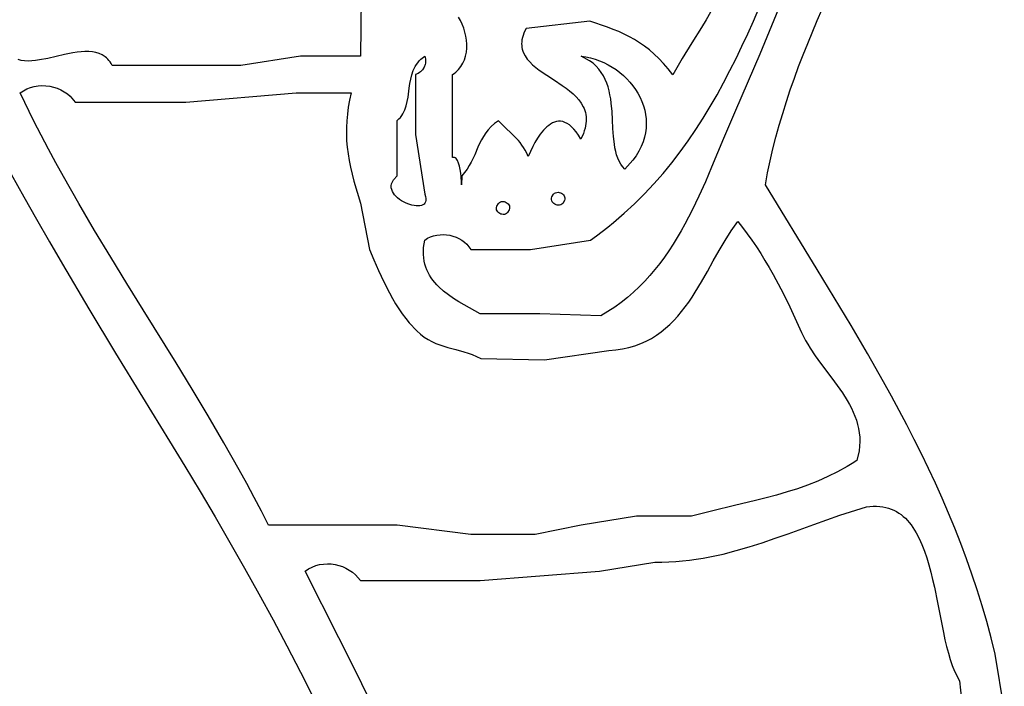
# Model space of a CAD drawing. Extents: x -38.8 to 24, y -17.1 to 3.4.
# Tile 13 of 29: x -34.167 to -33.096, y -3.074 to -2.349. Entities that reach past the tile are written whole.
import ezdxf

# ---------------------------------------------------------------- set-up
doc = ezdxf.new("R2010")
doc.units = 0

msp = doc.modelspace()

# ---------------------------------------------------------------- linework, layer by layer
at = {"color": 7, "linetype": 'CONTINUOUS'}
for p, q in [((-33.795423, -2.319219), (-33.796435, -2.388553)), ((-33.369286, -2.350584), (-33.357528, -2.323221)), ((-33.336436, -2.323922), (-33.362315, -2.386247)), ((-33.299802, -2.349622), (-33.288894, -2.324691)), ((-33.415755, -2.340707), (-33.42065, -2.349095)), ((-33.687752, -2.349898), (-33.689935, -2.346113)), ((-33.685833, -2.353895), (-33.687752, -2.349898)), ((-33.684196, -2.358062), (-33.685833, -2.353895)), ((-33.547062, -2.350501), (-33.616435, -2.358553)), ((-33.527682, -2.3571), (-33.547062, -2.350501)), ((-33.42065, -2.349095), (-33.425689, -2.357453)), ((-33.375377, -2.364164), (-33.369286, -2.350584)), ((-33.310212, -2.374686), (-33.299802, -2.349622)), ((-33.682858, -2.362356), (-33.684196, -2.358062)), ((-33.681837, -2.366737), (-33.682858, -2.362356)), ((-33.61881, -2.363656), (-33.619679, -2.366085)), ((-33.617731, -2.361146), (-33.61881, -2.363656)), ((-33.616435, -2.358553), (-33.617731, -2.361146)), ((-33.521555, -2.359446), (-33.527682, -2.3571)), ((-33.515578, -2.361928), (-33.521555, -2.359446)), ((-33.50974, -2.364582), (-33.515578, -2.361928)), ((-33.504031, -2.367445), (-33.50974, -2.364582)), ((-33.425689, -2.357453), (-33.436045, -2.37421)), ((-33.381636, -2.377656), (-33.375377, -2.364164)), ((-33.68115, -2.371161), (-33.681837, -2.366737)), ((-33.680814, -2.375587), (-33.68115, -2.371161)), ((-33.680846, -2.379973), (-33.680814, -2.375587)), ((-33.621099, -2.372919), (-33.6212, -2.375056)), ((-33.6212, -2.375056), (-33.621126, -2.377126)), ((-33.620817, -2.370714), (-33.621099, -2.372919)), ((-33.620346, -2.368437), (-33.620817, -2.370714)), ((-33.619679, -2.366085), (-33.620346, -2.368437)), ((-33.498442, -2.370556), (-33.504031, -2.367445)), ((-33.492961, -2.373952), (-33.498442, -2.370556)), ((-33.487579, -2.377669), (-33.492961, -2.373952)), ((-33.436045, -2.37421), (-33.446514, -2.391242)), ((-33.315195, -2.387272), (-33.310212, -2.374686)), ((-34.118084, -2.386862), (-34.12729, -2.388964)), ((-34.108979, -2.385046), (-34.118084, -2.386862)), ((-34.10452, -2.384348), (-34.108979, -2.385046)), ((-34.100153, -2.383844), (-34.10452, -2.384348)), ((-34.0959, -2.383576), (-34.100153, -2.383844)), ((-34.091783, -2.383585), (-34.0959, -2.383576)), ((-34.087826, -2.383912), (-34.091783, -2.383585)), ((-34.084049, -2.384598), (-34.087826, -2.383912)), ((-34.080475, -2.385683), (-34.084049, -2.384598)), ((-34.077127, -2.38721), (-34.080475, -2.385683)), ((-33.682084, -2.388454), (-33.681263, -2.384276)), ((-33.681263, -2.384276), (-33.680846, -2.379973)), ((-33.621126, -2.377126), (-33.620886, -2.379134)), ((-33.620886, -2.379134), (-33.620485, -2.381082)), ((-33.620485, -2.381082), (-33.61993, -2.382973)), ((-33.61993, -2.382973), (-33.61923, -2.384809)), ((-33.61923, -2.384809), (-33.617419, -2.388332)), ((-33.482285, -2.381745), (-33.487579, -2.377669)), ((-33.477069, -2.386217), (-33.482285, -2.381745)), ((-33.471922, -2.391123), (-33.477069, -2.386217)), ((-33.362315, -2.386247), (-33.388662, -2.447566)), ((-33.388085, -2.391046), (-33.381636, -2.377656)), ((-34.165186, -2.393133), (-34.168595, -2.39224)), ((-34.161557, -2.393645), (-34.165186, -2.393133)), ((-34.157731, -2.393817), (-34.161557, -2.393645)), ((-34.15373, -2.393691), (-34.157731, -2.393817)), ((-34.149576, -2.393307), (-34.15373, -2.393691)), ((-34.145291, -2.392707), (-34.149576, -2.393307)), ((-34.136418, -2.391021), (-34.145291, -2.392707)), ((-34.12729, -2.388964), (-34.136418, -2.391021)), ((-34.074027, -2.38922), (-34.077127, -2.38721)), ((-34.072576, -2.390418), (-34.074027, -2.38922)), ((-34.071196, -2.391753), (-34.072576, -2.390418)), ((-34.06989, -2.393228), (-34.071196, -2.391753)), ((-34.068658, -2.39485), (-34.06989, -2.393228)), ((-34.067506, -2.396623), (-34.068658, -2.39485)), ((-34.066435, -2.398553), (-34.067506, -2.396623)), ((-33.861435, -2.388553), (-33.926435, -2.398553)), ((-33.796435, -2.388553), (-33.861435, -2.388553)), ((-33.736867, -2.399812), (-33.735599, -2.397725)), ((-33.735599, -2.397725), (-33.734161, -2.395713)), ((-33.734161, -2.395713), (-33.73254, -2.393783)), ((-33.73254, -2.393783), (-33.730722, -2.391942)), ((-33.730722, -2.391942), (-33.726435, -2.388553)), ((-33.726191, -2.397783), (-33.727327, -2.400656)), ((-33.726435, -2.388553), (-33.725972, -2.390084)), ((-33.726435, -2.388553), (-33.726435, -2.388553)), ((-33.725834, -2.396278), (-33.726191, -2.397783)), ((-33.725972, -2.390084), (-33.725688, -2.391635)), ((-33.725626, -2.394743), (-33.725834, -2.396278)), ((-33.725688, -2.391635), (-33.725575, -2.393192)), ((-33.725575, -2.393192), (-33.725626, -2.394743)), ((-33.687136, -2.399822), (-33.685003, -2.396269)), ((-33.685003, -2.396269), (-33.683325, -2.392466)), ((-33.683325, -2.392466), (-33.682084, -2.388454)), ((-33.617419, -2.388332), (-33.615108, -2.391674)), ((-33.615108, -2.391674), (-33.612355, -2.394858)), ((-33.612355, -2.394858), (-33.609214, -2.397908)), ((-33.556435, -2.388553), (-33.551324, -2.389294)), ((-33.547401, -2.39347), (-33.556435, -2.388553)), ((-33.556435, -2.388553), (-33.556435, -2.388553)), ((-33.551324, -2.389294), (-33.546285, -2.390374)), ((-33.543577, -2.396324), (-33.547401, -2.39347)), ((-33.546285, -2.390374), (-33.541336, -2.391781)), ((-33.540179, -2.399417), (-33.543577, -2.396324)), ((-33.541336, -2.391781), (-33.536491, -2.393499)), ((-33.536491, -2.393499), (-33.531768, -2.395515)), ((-33.531768, -2.395515), (-33.527183, -2.397814)), ((-33.527183, -2.397814), (-33.522751, -2.400383)), ((-33.466832, -2.396499), (-33.471922, -2.391123)), ((-33.46179, -2.402384), (-33.466832, -2.396499)), ((-33.446514, -2.391242), (-33.456786, -2.408814)), ((-33.394743, -2.404319), (-33.388085, -2.391046)), ((-33.320014, -2.399896), (-33.315195, -2.387272)), ((-33.996435, -2.398553), (-34.066435, -2.398553)), ((-33.926435, -2.398553), (-33.996435, -2.398553)), ((-33.740525, -2.408778), (-33.73895, -2.404184)), ((-33.73895, -2.404184), (-33.737979, -2.401967)), ((-33.737979, -2.401967), (-33.736867, -2.399812)), ((-33.733587, -2.407311), (-33.736435, -2.408553)), ((-33.732288, -2.406477), (-33.733587, -2.407311)), ((-33.731082, -2.405517), (-33.732288, -2.406477)), ((-33.728976, -2.403266), (-33.731082, -2.405517)), ((-33.727327, -2.400656), (-33.728976, -2.403266)), ((-33.696435, -2.408553), (-33.69457, -2.407329)), ((-33.69457, -2.407329), (-33.692835, -2.406006)), ((-33.692835, -2.406006), (-33.691225, -2.404588)), ((-33.691225, -2.404588), (-33.689741, -2.403081)), ((-33.689741, -2.403081), (-33.687136, -2.399822)), ((-33.609214, -2.397908), (-33.605744, -2.400848)), ((-33.605744, -2.400848), (-33.602, -2.403701)), ((-33.602, -2.403701), (-33.593917, -2.40924)), ((-33.537181, -2.402733), (-33.540179, -2.399417)), ((-33.534556, -2.406252), (-33.537181, -2.402733)), ((-33.532276, -2.409958), (-33.534556, -2.406252)), ((-33.522751, -2.400383), (-33.518489, -2.403208)), ((-33.518489, -2.403208), (-33.514412, -2.406274)), ((-33.514412, -2.406274), (-33.510538, -2.409568)), ((-33.456786, -2.408814), (-33.46179, -2.402384)), ((-33.401632, -2.41746), (-33.394743, -2.404319)), ((-33.324654, -2.412561), (-33.320014, -2.399896)), ((-33.743319, -2.423348), (-33.742596, -2.418414)), ((-33.742596, -2.418414), (-33.741702, -2.413539)), ((-33.741702, -2.413539), (-33.740525, -2.408778)), ((-33.736435, -2.408553), (-33.736435, -2.473553)), ((-33.696435, -2.498553), (-33.696435, -2.408553)), ((-33.593917, -2.40924), (-33.585419, -2.414713)), ((-33.585419, -2.414713), (-33.576957, -2.420309)), ((-33.530315, -2.413833), (-33.532276, -2.409958)), ((-33.528646, -2.417858), (-33.530315, -2.413833)), ((-33.527242, -2.422017), (-33.528646, -2.417858)), ((-33.510538, -2.409568), (-33.506881, -2.413076)), ((-33.506881, -2.413076), (-33.503459, -2.416783)), ((-33.503459, -2.416783), (-33.500286, -2.420675)), ((-33.40877, -2.430453), (-33.401632, -2.41746)), ((-33.329102, -2.425266), (-33.324654, -2.412561)), ((-34.166435, -2.428553), (-34.162873, -2.426101)), ((-34.151371, -2.459265), (-34.166435, -2.428553)), ((-34.166435, -2.428553), (-34.166435, -2.428553)), ((-34.162873, -2.426101), (-34.159102, -2.424109)), ((-34.159102, -2.424109), (-34.155161, -2.422568)), ((-34.155161, -2.422568), (-34.15109, -2.421467)), ((-34.15109, -2.421467), (-34.146927, -2.420794)), ((-34.146927, -2.420794), (-34.142714, -2.420538)), ((-34.142714, -2.420538), (-34.138488, -2.420689)), ((-34.138488, -2.420689), (-34.13429, -2.421236)), ((-34.13429, -2.421236), (-34.130158, -2.422168)), ((-34.130158, -2.422168), (-34.126134, -2.423474)), ((-34.126134, -2.423474), (-34.122255, -2.425143)), ((-34.122255, -2.425143), (-34.118562, -2.427164)), ((-34.118562, -2.427164), (-34.115094, -2.429527)), ((-34.115094, -2.429527), (-34.111891, -2.432219)), ((-33.986435, -2.438553), (-33.866435, -2.428553)), ((-33.866435, -2.428553), (-33.806435, -2.428553)), ((-33.806435, -2.428553), (-33.808211, -2.436368)), ((-33.744699, -2.433182), (-33.743319, -2.423348)), ((-33.576957, -2.420309), (-33.572882, -2.423213)), ((-33.572882, -2.423213), (-33.568985, -2.426217)), ((-33.568985, -2.426217), (-33.565324, -2.429346)), ((-33.565324, -2.429346), (-33.561954, -2.432624)), ((-33.526077, -2.426291), (-33.527242, -2.422017)), ((-33.525123, -2.430662), (-33.526077, -2.426291)), ((-33.500286, -2.420675), (-33.497381, -2.424739)), ((-33.497381, -2.424739), (-33.494758, -2.428961)), ((-33.494758, -2.428961), (-33.492433, -2.433326)), ((-33.333344, -2.438015), (-33.329102, -2.425266)), ((-34.111891, -2.432219), (-34.106435, -2.438553)), ((-34.106435, -2.438553), (-33.986435, -2.438553)), ((-33.808211, -2.436368), (-33.809617, -2.443997)), ((-33.746745, -2.442614), (-33.745583, -2.437975)), ((-33.745583, -2.437975), (-33.744699, -2.433182)), ((-33.561954, -2.432624), (-33.558933, -2.436073)), ((-33.558933, -2.436073), (-33.556317, -2.439718)), ((-33.556317, -2.439718), (-33.554162, -2.443582)), ((-33.524353, -2.435113), (-33.525123, -2.430662)), ((-33.52374, -2.439627), (-33.524353, -2.435113)), ((-33.522881, -2.448768), (-33.52374, -2.439627)), ((-33.492433, -2.433326), (-33.490423, -2.43782)), ((-33.490423, -2.43782), (-33.488745, -2.44243)), ((-33.416179, -2.443284), (-33.40877, -2.430453)), ((-33.337368, -2.450809), (-33.333344, -2.438015)), ((-33.809617, -2.443997), (-33.810661, -2.45147)), ((-33.75161, -2.453183), (-33.750357, -2.451214)), ((-33.750357, -2.451214), (-33.749258, -2.449165)), ((-33.749258, -2.449165), (-33.748299, -2.447045)), ((-33.748299, -2.447045), (-33.746745, -2.442614)), ((-33.554162, -2.443582), (-33.553276, -2.445603)), ((-33.553276, -2.445603), (-33.552526, -2.447688)), ((-33.552526, -2.447688), (-33.55192, -2.449839)), ((-33.55192, -2.449839), (-33.551464, -2.45206)), ((-33.522329, -2.457945), (-33.522881, -2.448768)), ((-33.488745, -2.44243), (-33.487413, -2.447141)), ((-33.487413, -2.447141), (-33.486444, -2.451939)), ((-33.42388, -2.455938), (-33.416179, -2.443284)), ((-33.388662, -2.447566), (-33.39522, -2.462712)), ((-33.34116, -2.463649), (-33.337368, -2.450809)), ((-34.143587, -2.474436), (-34.151371, -2.459265)), ((-33.811356, -2.458818), (-33.811711, -2.466072)), ((-33.810661, -2.45147), (-33.811356, -2.458818)), ((-33.756435, -2.458553), (-33.754635, -2.45686)), ((-33.756435, -2.518553), (-33.756435, -2.458553)), ((-33.754635, -2.45686), (-33.753031, -2.455068)), ((-33.753031, -2.455068), (-33.75161, -2.453183)), ((-33.65054, -2.461768), (-33.654222, -2.465021)), ((-33.646321, -2.458729), (-33.65054, -2.461768)), ((-33.63755, -2.467506), (-33.646321, -2.458729)), ((-33.587647, -2.461199), (-33.58973, -2.462362)), ((-33.585509, -2.460292), (-33.587647, -2.461199)), ((-33.583319, -2.459667), (-33.585509, -2.460292)), ((-33.58108, -2.459348), (-33.583319, -2.459667)), ((-33.578796, -2.459362), (-33.58108, -2.459348)), ((-33.57647, -2.459735), (-33.578796, -2.459362)), ((-33.574106, -2.460492), (-33.57647, -2.459735)), ((-33.571706, -2.46166), (-33.574106, -2.460492)), ((-33.569274, -2.463264), (-33.571706, -2.46166)), ((-33.55129, -2.461697), (-33.551694, -2.464309)), ((-33.551464, -2.45206), (-33.551166, -2.454353)), ((-33.551072, -2.459169), (-33.55129, -2.461697)), ((-33.551166, -2.454353), (-33.551033, -2.456722)), ((-33.551033, -2.456722), (-33.551072, -2.459169)), ((-33.52187, -2.467015), (-33.522329, -2.457945)), ((-33.486444, -2.451939), (-33.485855, -2.456811)), ((-33.485661, -2.461742), (-33.485879, -2.466718)), ((-33.485855, -2.456811), (-33.485661, -2.461742)), ((-33.431892, -2.468401), (-33.42388, -2.455938)), ((-33.811711, -2.466072), (-33.811737, -2.473263)), ((-33.660241, -2.47207), (-33.662707, -2.475813)), ((-33.657434, -2.468464), (-33.660241, -2.47207)), ((-33.654222, -2.465021), (-33.657434, -2.468464)), ((-33.633178, -2.471579), (-33.63755, -2.467506)), ((-33.628898, -2.47573), (-33.633178, -2.471579)), ((-33.597441, -2.469048), (-33.600877, -2.473251)), ((-33.595613, -2.467123), (-33.597441, -2.469048)), ((-33.593716, -2.465349), (-33.595613, -2.467123)), ((-33.591754, -2.463754), (-33.593716, -2.465349)), ((-33.58973, -2.462362), (-33.591754, -2.463754)), ((-33.566814, -2.465331), (-33.569274, -2.463264)), ((-33.564328, -2.467885), (-33.566814, -2.465331)), ((-33.561821, -2.470953), (-33.564328, -2.467885)), ((-33.559294, -2.474561), (-33.561821, -2.470953)), ((-33.554094, -2.472679), (-33.556753, -2.478734)), ((-33.553089, -2.469797), (-33.554094, -2.472679)), ((-33.552292, -2.467008), (-33.553089, -2.469797)), ((-33.551694, -2.464309), (-33.552292, -2.467008)), ((-33.521289, -2.475836), (-33.52187, -2.467015)), ((-33.486524, -2.471725), (-33.487613, -2.47675)), ((-33.485879, -2.466718), (-33.486524, -2.471725)), ((-33.440236, -2.480656), (-33.431892, -2.468401)), ((-33.39522, -2.462712), (-33.401675, -2.478125)), ((-33.344706, -2.476537), (-33.34116, -2.463649)), ((-34.13565, -2.489494), (-34.143587, -2.474436)), ((-33.811737, -2.473263), (-33.811445, -2.480422)), ((-33.811445, -2.480422), (-33.810845, -2.48758)), ((-33.736435, -2.473553), (-33.726435, -2.538553)), ((-33.6649, -2.479666), (-33.666883, -2.483604)), ((-33.662707, -2.475813), (-33.6649, -2.479666)), ((-33.624773, -2.480179), (-33.628898, -2.47573)), ((-33.622788, -2.482582), (-33.624773, -2.480179)), ((-33.620864, -2.485142), (-33.622788, -2.482582)), ((-33.606778, -2.482343), (-33.60919, -2.486818)), ((-33.603999, -2.477751), (-33.606778, -2.482343)), ((-33.600877, -2.473251), (-33.603999, -2.477751)), ((-33.556753, -2.478734), (-33.559294, -2.474561)), ((-33.52037, -2.484265), (-33.521289, -2.475836)), ((-33.489162, -2.481778), (-33.491187, -2.486795)), ((-33.487613, -2.47675), (-33.489162, -2.481778)), ((-33.448933, -2.49269), (-33.440236, -2.480656)), ((-33.401675, -2.478125), (-33.414659, -2.509391)), ((-33.347992, -2.489474), (-33.344706, -2.476537)), ((-34.127572, -2.504447), (-34.13565, -2.489494)), ((-33.810845, -2.48758), (-33.809949, -2.494766)), ((-33.668723, -2.487601), (-33.672235, -2.495666)), ((-33.666883, -2.483604), (-33.668723, -2.487601)), ((-33.619011, -2.487884), (-33.620864, -2.485142)), ((-33.617235, -2.490837), (-33.619011, -2.487884)), ((-33.615544, -2.494027), (-33.617235, -2.490837)), ((-33.613946, -2.497481), (-33.615544, -2.494027)), ((-33.60919, -2.486818), (-33.613946, -2.497481)), ((-33.519716, -2.488288), (-33.52037, -2.484265)), ((-33.518898, -2.492161), (-33.519716, -2.488288)), ((-33.517888, -2.495864), (-33.518898, -2.492161)), ((-33.493705, -2.491787), (-33.49673, -2.496741)), ((-33.491187, -2.486795), (-33.493705, -2.491787)), ((-33.458002, -2.504487), (-33.448933, -2.49269)), ((-33.351006, -2.502463), (-33.347992, -2.489474)), ((-34.119363, -2.519304), (-34.127572, -2.504447)), ((-33.809949, -2.494766), (-33.808766, -2.502014)), ((-33.808766, -2.502014), (-33.807307, -2.509352)), ((-33.694271, -2.498627), (-33.696435, -2.498553)), ((-33.693319, -2.499105), (-33.694271, -2.498627)), ((-33.692448, -2.499843), (-33.693319, -2.499105)), ((-33.691655, -2.500814), (-33.692448, -2.499843)), ((-33.690936, -2.501992), (-33.691655, -2.500814)), ((-33.689705, -2.504861), (-33.690936, -2.501992)), ((-33.688727, -2.508239), (-33.689705, -2.504861)), ((-33.675958, -2.503654), (-33.678063, -2.507554)), ((-33.672235, -2.495666), (-33.675958, -2.503654)), ((-33.516659, -2.499381), (-33.517888, -2.495864)), ((-33.515184, -2.502694), (-33.516659, -2.499381)), ((-33.513437, -2.505784), (-33.515184, -2.502694)), ((-33.50028, -2.501641), (-33.509017, -2.511227)), ((-33.49673, -2.496741), (-33.50028, -2.501641)), ((-33.467465, -2.516032), (-33.458002, -2.504487)), ((-33.353735, -2.515504), (-33.351006, -2.502463)), ((-33.807307, -2.509352), (-33.805584, -2.516812)), ((-33.68797, -2.511915), (-33.688727, -2.508239)), ((-33.687407, -2.515677), (-33.68797, -2.511915)), ((-33.680416, -2.511356), (-33.686134, -2.518563)), ((-33.678063, -2.507554), (-33.680416, -2.511356)), ((-33.51139, -2.508634), (-33.513437, -2.505784)), ((-33.509017, -2.511227), (-33.51139, -2.508634)), ((-33.414659, -2.509391), (-33.421382, -2.525061)), ((-33.356164, -2.5286), (-33.353735, -2.515504)), ((-34.176259, -2.51669), (-34.162539, -2.541354)), ((-34.102597, -2.548762), (-34.119363, -2.519304)), ((-33.805584, -2.516812), (-33.803605, -2.524425)), ((-33.803605, -2.524425), (-33.796249, -2.548491)), ((-33.762556, -2.527283), (-33.76176, -2.525116)), ((-33.76176, -2.525116), (-33.760496, -2.522932)), ((-33.760496, -2.522932), (-33.756435, -2.518553)), ((-33.687007, -2.519315), (-33.687407, -2.515677)), ((-33.686578, -2.52537), (-33.687007, -2.519315)), ((-33.686447, -2.52839), (-33.686578, -2.52537)), ((-33.686134, -2.518563), (-33.686447, -2.52839)), ((-33.477342, -2.527311), (-33.467465, -2.516032)), ((-33.421382, -2.525061), (-33.428385, -2.540633)), ((-33.762917, -2.529421), (-33.762556, -2.527283)), ((-33.762875, -2.531521), (-33.762917, -2.529421)), ((-33.762463, -2.533572), (-33.762875, -2.531521)), ((-33.761712, -2.535563), (-33.762463, -2.533572)), ((-33.760655, -2.537485), (-33.761712, -2.535563)), ((-33.585379, -2.537602), (-33.584203, -2.536951)), ((-33.584203, -2.536951), (-33.582945, -2.536583)), ((-33.582945, -2.536583), (-33.581643, -2.536476)), ((-33.581643, -2.536476), (-33.580334, -2.536612)), ((-33.580334, -2.536612), (-33.579058, -2.536971)), ((-33.579058, -2.536971), (-33.577852, -2.537534)), ((-33.487652, -2.538309), (-33.477342, -2.527311)), ((-33.299893, -2.620314), (-33.356164, -2.5286)), ((-34.162539, -2.541354), (-34.148659, -2.565924)), ((-33.759325, -2.539327), (-33.760655, -2.537485)), ((-33.757754, -2.541079), (-33.759325, -2.539327)), ((-33.755974, -2.54273), (-33.757754, -2.541079)), ((-33.754018, -2.544269), (-33.755974, -2.54273)), ((-33.751918, -2.545687), (-33.754018, -2.544269)), ((-33.749707, -2.546973), (-33.751918, -2.545687)), ((-33.747416, -2.548116), (-33.749707, -2.546973)), ((-33.726435, -2.538553), (-33.725587, -2.541103)), ((-33.725547, -2.546941), (-33.726261, -2.548318)), ((-33.725587, -2.541103), (-33.725178, -2.543344)), ((-33.725175, -2.545287), (-33.725547, -2.546941)), ((-33.725178, -2.543344), (-33.725175, -2.545287)), ((-33.646435, -2.548553), (-33.645379, -2.547602)), ((-33.645379, -2.547602), (-33.644203, -2.546951)), ((-33.644203, -2.546951), (-33.642945, -2.546583)), ((-33.642945, -2.546583), (-33.641643, -2.546476)), ((-33.641643, -2.546476), (-33.640334, -2.546612)), ((-33.640334, -2.546612), (-33.639058, -2.546971)), ((-33.639058, -2.546971), (-33.637852, -2.547534)), ((-33.637852, -2.547534), (-33.636754, -2.548281)), ((-33.588664, -2.544384), (-33.58865, -2.543008)), ((-33.58838, -2.545673), (-33.588664, -2.544384)), ((-33.58865, -2.543008), (-33.588299, -2.541564)), ((-33.587835, -2.546856), (-33.58838, -2.545673)), ((-33.588299, -2.541564), (-33.586435, -2.538553)), ((-33.587068, -2.547913), (-33.587835, -2.546856)), ((-33.586435, -2.538553), (-33.585379, -2.537602)), ((-33.586435, -2.538553), (-33.586435, -2.538553)), ((-33.577852, -2.537534), (-33.576754, -2.538281)), ((-33.576754, -2.538281), (-33.575802, -2.539193)), ((-33.574571, -2.545542), (-33.576435, -2.548553)), ((-33.575802, -2.539193), (-33.575035, -2.54025)), ((-33.575035, -2.54025), (-33.57449, -2.541433)), ((-33.57422, -2.544098), (-33.574571, -2.545542)), ((-33.57449, -2.541433), (-33.574206, -2.542722)), ((-33.574206, -2.542722), (-33.57422, -2.544098)), ((-33.498418, -2.54901), (-33.487652, -2.538309)), ((-33.428385, -2.540633), (-33.435767, -2.556016)), ((-34.085442, -2.577932), (-34.102597, -2.548762)), ((-33.796249, -2.548491), (-33.786435, -2.598553)), ((-33.745079, -2.549107), (-33.747416, -2.548116)), ((-33.742727, -2.549934), (-33.745079, -2.549107)), ((-33.740393, -2.550588), (-33.742727, -2.549934)), ((-33.73811, -2.551058), (-33.740393, -2.550588)), ((-33.73591, -2.551333), (-33.73811, -2.551058)), ((-33.733825, -2.551403), (-33.73591, -2.551333)), ((-33.731887, -2.551258), (-33.733825, -2.551403)), ((-33.73013, -2.550888), (-33.731887, -2.551258)), ((-33.728584, -2.550281), (-33.73013, -2.550888)), ((-33.727284, -2.549428), (-33.728584, -2.550281)), ((-33.726261, -2.548318), (-33.727284, -2.549428)), ((-33.648664, -2.554384), (-33.64865, -2.553008)), ((-33.64838, -2.555673), (-33.648664, -2.554384)), ((-33.64865, -2.553008), (-33.648299, -2.551564)), ((-33.647835, -2.556856), (-33.64838, -2.555673)), ((-33.648299, -2.551564), (-33.646435, -2.548553)), ((-33.647068, -2.557913), (-33.647835, -2.556856)), ((-33.646116, -2.558825), (-33.647068, -2.557913)), ((-33.646435, -2.548553), (-33.646435, -2.548553)), ((-33.636754, -2.548281), (-33.635802, -2.549193)), ((-33.634571, -2.555542), (-33.636435, -2.558553)), ((-33.635802, -2.549193), (-33.635035, -2.55025)), ((-33.635035, -2.55025), (-33.63449, -2.551433)), ((-33.63422, -2.554098), (-33.634571, -2.555542)), ((-33.63449, -2.551433), (-33.634206, -2.552722)), ((-33.634206, -2.552722), (-33.63422, -2.554098)), ((-33.586116, -2.548825), (-33.587068, -2.547913)), ((-33.585018, -2.549572), (-33.586116, -2.548825)), ((-33.583812, -2.550135), (-33.585018, -2.549572)), ((-33.582536, -2.550494), (-33.583812, -2.550135)), ((-33.581227, -2.55063), (-33.582536, -2.550494)), ((-33.579925, -2.550523), (-33.581227, -2.55063)), ((-33.578667, -2.550155), (-33.579925, -2.550523)), ((-33.577491, -2.549504), (-33.578667, -2.550155)), ((-33.576435, -2.548553), (-33.577491, -2.549504)), ((-33.509659, -2.5594), (-33.498418, -2.54901)), ((-33.435767, -2.556016), (-33.43963, -2.563609)), ((-34.148659, -2.565924), (-34.134635, -2.590403)), ((-33.645018, -2.559572), (-33.646116, -2.558825)), ((-33.643812, -2.560135), (-33.645018, -2.559572)), ((-33.642536, -2.560494), (-33.643812, -2.560135)), ((-33.641227, -2.56063), (-33.642536, -2.560494)), ((-33.639925, -2.560523), (-33.641227, -2.56063)), ((-33.638667, -2.560155), (-33.639925, -2.560523)), ((-33.637491, -2.559504), (-33.638667, -2.560155)), ((-33.636435, -2.558553), (-33.637491, -2.559504)), ((-33.521395, -2.569464), (-33.509659, -2.5594)), ((-33.43963, -2.563609), (-33.443623, -2.57112)), ((-33.393277, -2.578277), (-33.386195, -2.568356)), ((-33.386195, -2.568356), (-33.380944, -2.574932)), ((-34.067985, -2.60688), (-34.085442, -2.577932)), ((-33.539972, -2.583915), (-33.533647, -2.579186)), ((-33.533647, -2.579186), (-33.527455, -2.574368)), ((-33.527455, -2.574368), (-33.521395, -2.569464)), ((-33.447759, -2.578538), (-33.452049, -2.585852)), ((-33.443623, -2.57112), (-33.447759, -2.578538)), ((-33.399984, -2.588827), (-33.393277, -2.578277)), ((-33.380944, -2.574932), (-33.375832, -2.58172)), ((-34.134635, -2.590403), (-34.120478, -2.614793)), ((-33.72778, -2.596657), (-33.726518, -2.588435)), ((-33.726518, -2.588435), (-33.723446, -2.58653)), ((-33.723446, -2.58653), (-33.720215, -2.585003)), ((-33.720215, -2.585003), (-33.716859, -2.583844)), ((-33.716859, -2.583844), (-33.713409, -2.583046)), ((-33.713409, -2.583046), (-33.709897, -2.5826)), ((-33.709897, -2.5826), (-33.706356, -2.582498)), ((-33.706356, -2.582498), (-33.702817, -2.582732)), ((-33.702817, -2.582732), (-33.699315, -2.583293)), ((-33.699315, -2.583293), (-33.695879, -2.584172)), ((-33.695879, -2.584172), (-33.692544, -2.585362)), ((-33.692544, -2.585362), (-33.68934, -2.586854)), ((-33.68934, -2.586854), (-33.686301, -2.58864)), ((-33.686301, -2.58864), (-33.683459, -2.590711)), ((-33.611435, -2.598553), (-33.546435, -2.588553)), ((-33.546435, -2.588553), (-33.539972, -2.583915)), ((-33.452049, -2.585852), (-33.456506, -2.59305)), ((-33.406445, -2.599839), (-33.399984, -2.588827)), ((-33.375832, -2.58172), (-33.370855, -2.588703)), ((-33.370855, -2.588703), (-33.366011, -2.595861)), ((-33.786435, -2.598553), (-33.781907, -2.609828)), ((-33.727995, -2.60054), (-33.72778, -2.596657)), ((-33.727949, -2.604276), (-33.727995, -2.60054)), ((-33.683459, -2.590711), (-33.680846, -2.593059)), ((-33.680846, -2.593059), (-33.676435, -2.598553)), ((-33.676435, -2.598553), (-33.611435, -2.598553)), ((-33.461142, -2.600121), (-33.465968, -2.607054)), ((-33.456506, -2.59305), (-33.461142, -2.600121)), ((-33.412788, -2.611144), (-33.406445, -2.599839)), ((-33.366011, -2.595861), (-33.361296, -2.603176)), ((-34.050317, -2.635672), (-34.067985, -2.60688)), ((-33.781907, -2.609828), (-33.776799, -2.621702)), ((-33.727651, -2.607871), (-33.727949, -2.604276)), ((-33.727115, -2.611329), (-33.727651, -2.607871)), ((-33.72635, -2.614655), (-33.727115, -2.611329)), ((-33.465968, -2.607054), (-33.470998, -2.613836)), ((-33.419141, -2.622574), (-33.412788, -2.611144)), ((-33.361296, -2.603176), (-33.356706, -2.61063)), ((-33.356706, -2.61063), (-33.352238, -2.618204)), ((-34.120478, -2.614793), (-34.091824, -2.66332)), ((-33.776799, -2.621702), (-33.771131, -2.633849)), ((-33.725369, -2.617853), (-33.72635, -2.614655)), ((-33.724183, -2.620929), (-33.725369, -2.617853)), ((-33.722803, -2.623887), (-33.724183, -2.620929)), ((-33.476241, -2.620458), (-33.481712, -2.626906)), ((-33.470998, -2.613836), (-33.476241, -2.620458)), ((-33.425633, -2.633962), (-33.419141, -2.622574)), ((-33.352238, -2.618204), (-33.347888, -2.625881)), ((-33.28134, -2.650774), (-33.299893, -2.620314)), ((-33.721241, -2.626731), (-33.722803, -2.623887)), ((-33.719507, -2.629467), (-33.721241, -2.626731)), ((-33.717614, -2.632099), (-33.719507, -2.629467)), ((-33.715573, -2.634631), (-33.717614, -2.632099)), ((-33.487422, -2.633171), (-33.493382, -2.63924)), ((-33.481712, -2.626906), (-33.487422, -2.633171)), ((-33.347888, -2.625881), (-33.339529, -2.641468)), ((-34.032527, -2.664372), (-34.050317, -2.635672)), ((-33.771131, -2.633849), (-33.764925, -2.645941)), ((-33.713395, -2.637069), (-33.715573, -2.634631)), ((-33.711091, -2.639416), (-33.713395, -2.637069)), ((-33.706152, -2.64386), (-33.711091, -2.639416)), ((-33.700847, -2.648), (-33.706152, -2.64386)), ((-33.493382, -2.63924), (-33.499605, -2.645102)), ((-33.432393, -2.64514), (-33.425633, -2.633962)), ((-33.339529, -2.641468), (-33.331599, -2.657242)), ((-33.764925, -2.645941), (-33.761627, -2.651864)), ((-33.761627, -2.651864), (-33.758201, -2.65765)), ((-33.695268, -2.651874), (-33.700847, -2.648)), ((-33.689505, -2.655518), (-33.695268, -2.651874)), ((-33.506103, -2.650745), (-33.512888, -2.656159)), ((-33.499605, -2.645102), (-33.506103, -2.650745)), ((-33.439548, -2.655939), (-33.435913, -2.650597)), ((-33.435913, -2.650597), (-33.432393, -2.64514)), ((-33.263049, -2.681286), (-33.28134, -2.650774)), ((-34.091824, -2.66332), (-34.062806, -2.711532)), ((-33.996931, -2.721762), (-34.032527, -2.664372)), ((-33.758201, -2.65765), (-33.754652, -2.663259)), ((-33.754652, -2.663259), (-33.75098, -2.66865)), ((-33.683649, -2.658971), (-33.689505, -2.655518)), ((-33.677792, -2.662269), (-33.683649, -2.658971)), ((-33.666435, -2.668553), (-33.677792, -2.662269)), ((-33.519972, -2.661332), (-33.535085, -2.670908)), ((-33.512888, -2.656159), (-33.519972, -2.661332)), ((-33.447227, -2.666191), (-33.443314, -2.661144)), ((-33.443314, -2.661144), (-33.439548, -2.655939)), ((-33.331599, -2.657242), (-33.316917, -2.688769)), ((-33.75098, -2.66865), (-33.74719, -2.673782)), ((-33.74719, -2.673782), (-33.743284, -2.678613)), ((-33.601435, -2.668553), (-33.666435, -2.668553)), ((-33.535085, -2.670908), (-33.601435, -2.668553)), ((-33.460009, -2.680178), (-33.455558, -2.675729)), ((-33.455558, -2.675729), (-33.451303, -2.67106)), ((-33.451303, -2.67106), (-33.447227, -2.666191)), ((-33.743284, -2.678613), (-33.735132, -2.687213)), ((-33.469559, -2.68833), (-33.46467, -2.684385)), ((-33.46467, -2.684385), (-33.460009, -2.680178)), ((-33.245114, -2.711912), (-33.263049, -2.681286)), ((-33.735132, -2.687213), (-33.731092, -2.69084)), ((-33.731092, -2.69084), (-33.727005, -2.693953)), ((-33.727005, -2.693953), (-33.722873, -2.69661)), ((-33.722873, -2.69661), (-33.718696, -2.698871)), ((-33.48575, -2.698379), (-33.480083, -2.695348)), ((-33.480083, -2.695348), (-33.474691, -2.691991)), ((-33.474691, -2.691991), (-33.469559, -2.68833)), ((-33.316917, -2.688769), (-33.314835, -2.693167)), ((-33.314835, -2.693167), (-33.312568, -2.697499)), ((-33.312568, -2.697499), (-33.310134, -2.701769)), ((-33.718696, -2.698871), (-33.714477, -2.700798)), ((-33.714477, -2.700798), (-33.710217, -2.70245)), ((-33.710217, -2.70245), (-33.705916, -2.703887)), ((-33.705916, -2.703887), (-33.701578, -2.705169)), ((-33.701578, -2.705169), (-33.692792, -2.70751)), ((-33.692792, -2.70751), (-33.68387, -2.709954)), ((-33.526435, -2.708553), (-33.518778, -2.707916)), ((-33.518778, -2.707916), (-33.511494, -2.706828)), ((-33.511494, -2.706828), (-33.504564, -2.705309)), ((-33.504564, -2.705309), (-33.497975, -2.70338)), ((-33.497975, -2.70338), (-33.491709, -2.701063)), ((-33.491709, -2.701063), (-33.48575, -2.698379)), ((-33.310134, -2.701769), (-33.307555, -2.705985)), ((-33.307555, -2.705985), (-33.302038, -2.714278)), ((-34.062806, -2.711532), (-34.00411, -2.807112)), ((-33.68387, -2.709954), (-33.679362, -2.711364)), ((-33.679362, -2.711364), (-33.674824, -2.71298)), ((-33.674824, -2.71298), (-33.665665, -2.717071)), ((-33.665665, -2.717071), (-33.596435, -2.718553)), ((-33.596435, -2.718553), (-33.526435, -2.708553)), ((-33.302038, -2.714278), (-33.296176, -2.72243)), ((-33.227632, -2.742717), (-33.245114, -2.711912)), ((-33.979305, -2.750582), (-33.996931, -2.721762)), ((-33.296176, -2.72243), (-33.284051, -2.738518)), ((-33.284051, -2.738518), (-33.278106, -2.746558)), ((-33.96191, -2.779573), (-33.979305, -2.750582)), ((-33.278106, -2.746558), (-33.272451, -2.754664)), ((-33.21909, -2.758206), (-33.227632, -2.742717)), ((-33.272451, -2.754664), (-33.267245, -2.762888)), ((-33.210698, -2.773764), (-33.21909, -2.758206)), ((-33.267245, -2.762888), (-33.26486, -2.767061)), ((-33.26486, -2.767061), (-33.262647, -2.771282)), ((-33.262647, -2.771282), (-33.260626, -2.775559)), ((-33.944837, -2.8088), (-33.96191, -2.779573)), ((-33.260626, -2.775559), (-33.258816, -2.779897)), ((-33.258816, -2.779897), (-33.257238, -2.784304)), ((-33.202466, -2.789399), (-33.210698, -2.773764)), ((-33.257238, -2.784304), (-33.255911, -2.788786)), ((-33.255911, -2.788786), (-33.254855, -2.793349)), ((-33.254855, -2.793349), (-33.25409, -2.798)), ((-33.194407, -2.805119), (-33.202466, -2.789399)), ((-33.25409, -2.798), (-33.253636, -2.802745)), ((-33.253636, -2.802745), (-33.253513, -2.80759)), ((-34.00411, -2.807112), (-33.987336, -2.834415)), ((-33.928175, -2.838329), (-33.944837, -2.8088)), ((-33.253741, -2.812543), (-33.254338, -2.81761)), ((-33.253513, -2.80759), (-33.253741, -2.812543)), ((-33.186534, -2.820931), (-33.194407, -2.805119)), ((-33.254338, -2.81761), (-33.256725, -2.828109)), ((-33.178857, -2.836844), (-33.186534, -2.820931)), ((-33.987336, -2.834415), (-33.970775, -2.861861)), ((-33.267143, -2.834543), (-33.277723, -2.840373)), ((-33.261913, -2.831405), (-33.267143, -2.834543)), ((-33.256725, -2.828109), (-33.261913, -2.831405)), ((-33.920025, -2.853227), (-33.928175, -2.838329)), ((-33.288455, -2.845653), (-33.299326, -2.850434)), ((-33.277723, -2.840373), (-33.288455, -2.845653)), ((-33.171388, -2.852865), (-33.178857, -2.836844)), ((-33.912011, -2.868225), (-33.920025, -2.853227)), ((-33.310325, -2.854772), (-33.321441, -2.858719)), ((-33.299326, -2.850434), (-33.310325, -2.854772)), ((-33.164141, -2.869003), (-33.171388, -2.852865)), ((-33.970775, -2.861861), (-33.954435, -2.889452)), ((-33.904144, -2.883331), (-33.912011, -2.868225)), ((-33.355371, -2.86875), (-33.366836, -2.871669)), ((-33.343975, -2.865655), (-33.355371, -2.86875)), ((-33.332661, -2.862329), (-33.343975, -2.865655)), ((-33.321441, -2.858719), (-33.332661, -2.862329)), ((-33.389933, -2.877189), (-33.413172, -2.882642)), ((-33.366836, -2.871669), (-33.389933, -2.877189)), ((-33.275111, -2.887552), (-33.246435, -2.878553)), ((-33.246435, -2.878553), (-33.242573, -2.878072)), ((-33.246435, -2.878553), (-33.246435, -2.878553)), ((-33.242573, -2.878072), (-33.238851, -2.877825)), ((-33.238851, -2.877825), (-33.235267, -2.877807)), ((-33.235267, -2.877807), (-33.231818, -2.878012)), ((-33.231818, -2.878012), (-33.228499, -2.878433)), ((-33.228499, -2.878433), (-33.225309, -2.879064)), ((-33.225309, -2.879064), (-33.222242, -2.8799)), ((-33.157126, -2.885265), (-33.164141, -2.869003)), ((-33.954435, -2.889452), (-33.938328, -2.91719)), ((-33.896435, -2.898553), (-33.904144, -2.883331)), ((-33.496435, -2.888553), (-33.556435, -2.898553)), ((-33.436461, -2.888456), (-33.496435, -2.888553)), ((-33.413172, -2.882642), (-33.436461, -2.888456)), ((-33.289284, -2.892445), (-33.275111, -2.887552)), ((-33.222242, -2.8799), (-33.219297, -2.880934)), ((-33.219297, -2.880934), (-33.216469, -2.88216)), ((-33.216469, -2.88216), (-33.213755, -2.883572)), ((-33.213755, -2.883572), (-33.211153, -2.885164)), ((-33.211153, -2.885164), (-33.208658, -2.88693)), ((-33.208658, -2.88693), (-33.206268, -2.888863)), ((-33.206268, -2.888863), (-33.203979, -2.890959)), ((-33.150356, -2.901661), (-33.157126, -2.885265)), ((-33.826435, -2.898553), (-33.896435, -2.898553)), ((-33.756435, -2.898553), (-33.826435, -2.898553)), ((-33.676435, -2.908553), (-33.756435, -2.898553)), ((-33.556435, -2.898553), (-33.606435, -2.908553)), ((-33.331466, -2.907671), (-33.303384, -2.897485)), ((-33.303384, -2.897485), (-33.289284, -2.892445)), ((-33.203979, -2.890959), (-33.201788, -2.89321)), ((-33.201788, -2.89321), (-33.199691, -2.895611)), ((-33.199691, -2.895611), (-33.197686, -2.898155)), ((-33.197686, -2.898155), (-33.195768, -2.900837)), ((-33.195768, -2.900837), (-33.192183, -2.906589)), ((-33.606435, -2.908553), (-33.676435, -2.908553)), ((-33.345501, -2.912646), (-33.331466, -2.907671)), ((-33.192183, -2.906589), (-33.188909, -2.912818)), ((-33.143842, -2.918196), (-33.150356, -2.901661)), ((-33.938328, -2.91719), (-33.922462, -2.945074)), ((-33.387906, -2.926077), (-33.373695, -2.921934)), ((-33.373695, -2.921934), (-33.359569, -2.917429)), ((-33.359569, -2.917429), (-33.345501, -2.912646)), ((-33.188909, -2.912818), (-33.185921, -2.919475)), ((-33.185921, -2.919475), (-33.183191, -2.926512)), ((-33.137597, -2.93488), (-33.143842, -2.918196)), ((-33.423977, -2.934289), (-33.416687, -2.932934)), ((-33.416687, -2.932934), (-33.409439, -2.931425)), ((-33.409439, -2.931425), (-33.402228, -2.929772)), ((-33.402228, -2.929772), (-33.387906, -2.926077)), ((-33.183191, -2.926512), (-33.180693, -2.93388)), ((-33.848964, -2.94391), (-33.844933, -2.942388)), ((-33.844933, -2.942388), (-33.840809, -2.941307)), ((-33.840809, -2.941307), (-33.836624, -2.940655)), ((-33.836624, -2.940655), (-33.832413, -2.940422)), ((-33.832413, -2.940422), (-33.828211, -2.940594)), ((-33.828211, -2.940594), (-33.824052, -2.941162)), ((-33.824052, -2.941162), (-33.81997, -2.942114)), ((-33.81997, -2.942114), (-33.815999, -2.943437)), ((-33.815999, -2.943437), (-33.812174, -2.945121)), ((-33.536435, -2.948553), (-33.476435, -2.938553)), ((-33.476435, -2.938553), (-33.468765, -2.938578)), ((-33.468765, -2.938578), (-33.461159, -2.938373)), ((-33.461159, -2.938373), (-33.453614, -2.937951)), ((-33.453614, -2.937951), (-33.446127, -2.93732)), ((-33.446127, -2.93732), (-33.438694, -2.936493)), ((-33.438694, -2.936493), (-33.431312, -2.935479)), ((-33.431312, -2.935479), (-33.423977, -2.934289)), ((-33.180693, -2.93388), (-33.1784, -2.94153)), ((-33.1784, -2.94153), (-33.176286, -2.949415)), ((-33.131632, -2.951721), (-33.137597, -2.93488)), ((-33.922462, -2.945074), (-33.906847, -2.973108)), ((-33.856605, -2.948321), (-33.852866, -2.945884)), ((-33.819807, -3.020859), (-33.856605, -2.948321)), ((-33.852866, -2.945884), (-33.848964, -2.94391)), ((-33.812174, -2.945121), (-33.808529, -2.947155)), ((-33.808529, -2.947155), (-33.805099, -2.949526)), ((-33.805099, -2.949526), (-33.801917, -2.952224)), ((-33.801917, -2.952224), (-33.796435, -2.958553)), ((-33.666435, -2.958553), (-33.536435, -2.948553)), ((-33.176286, -2.949415), (-33.174325, -2.957484)), ((-33.12596, -2.968727), (-33.131632, -2.951721)), ((-33.796435, -2.958553), (-33.666435, -2.958553)), ((-33.174325, -2.957484), (-33.172489, -2.965691)), ((-33.906847, -2.973108), (-33.891492, -3.001293)), ((-33.172489, -2.965691), (-33.169089, -2.98232)), ((-33.120593, -2.985904), (-33.12596, -2.968727)), ((-33.169089, -2.98232), (-33.165873, -2.998913)), ((-33.115541, -3.003263), (-33.120593, -2.985904)), ((-33.891492, -3.001293), (-33.876407, -3.029629)), ((-33.165873, -2.998913), (-33.16263, -3.015081)), ((-33.110818, -3.02081), (-33.115541, -3.003263)), ((-33.16263, -3.015081), (-33.160931, -3.022884)), ((-33.801171, -3.058361), (-33.819807, -3.020859)), ((-33.160931, -3.022884), (-33.159146, -3.030435)), ((-33.106435, -3.038553), (-33.110818, -3.02081)), ((-33.876407, -3.029629), (-33.861602, -3.058119)), ((-33.159146, -3.030435), (-33.157248, -3.037686)), ((-33.157248, -3.037686), (-33.15521, -3.044587)), ((-33.096435, -3.098553), (-33.106435, -3.038553)), ((-33.15521, -3.044587), (-33.153006, -3.051091)), ((-33.861602, -3.058119), (-33.847087, -3.086765)), ((-33.782616, -3.096311), (-33.801171, -3.058361)), ((-33.153006, -3.051091), (-33.150609, -3.057148)), ((-33.150609, -3.057148), (-33.145131, -3.067728)), ((-33.145131, -3.067728), (-33.136435, -3.148553))]:
    msp.add_line(p, q, dxfattribs=at)

doc.saveas('drawing.dxf')
